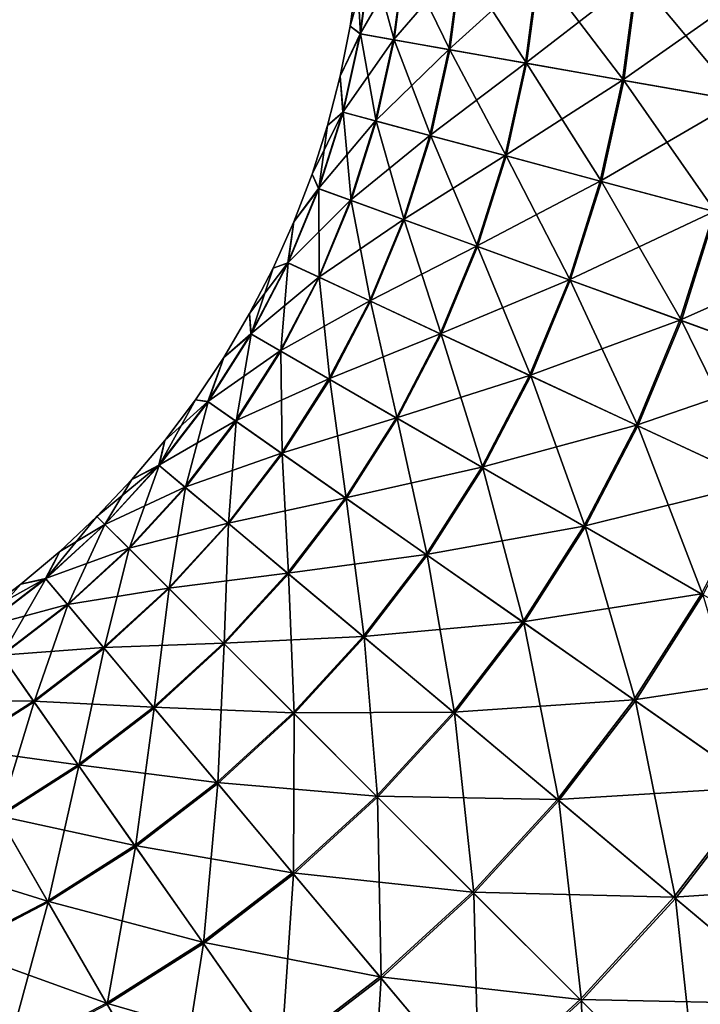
# Model space of a CAD drawing. Extents: x -551 to 551, y -297 to 194.
# Tile 97 of 163: x 500.622 to 501.371, y -197.244 to -196.16. Entities that reach past the tile are written whole.
import ezdxf

# ---------------------------------------------------------------- set-up
doc = ezdxf.new("R2010")
doc.units = 0
doc.header["$LTSCALE"] = 70.117983
for name, color, linetype in [('122', 7, 'CONTINUOUS'), ('138', 7, 'CONTINUOUS'), ('144', 7, 'CONTINUOUS')]:
    doc.layers.add(name, color=color, linetype=linetype)

msp = doc.modelspace()

# ---------------------------------------------------------------- linework, layer by layer
at = {"layer": '122', "color": 7, "linetype": 'CONTINUOUS'}
for points in [[(500.9859, -196.1675, 44.5), (500.9937, -196.112, 44.5), (500.9859, -196.1675, 28.5), (500.9859, -196.1675, 44.5)], [(500.9859, -196.1675, 28.5), (500.9937, -196.112, 44.5), (500.9937, -196.112, 28.5), (500.9859, -196.1675, 28.5)], [(500.9749, -196.2225, 44.5), (500.9859, -196.1675, 44.5), (500.9749, -196.2225, 28.5), (500.9749, -196.2225, 44.5)], [(500.9749, -196.2225, 28.5), (500.9859, -196.1675, 44.5), (500.9859, -196.1675, 28.5), (500.9749, -196.2225, 28.5)], [(500.9609, -196.2768, 44.5), (500.9749, -196.2225, 44.5), (500.9609, -196.2768, 28.5), (500.9609, -196.2768, 44.5)], [(500.9609, -196.2768, 28.5), (500.9749, -196.2225, 44.5), (500.9749, -196.2225, 28.5), (500.9609, -196.2768, 28.5)], [(500.9439, -196.3303, 44.5), (500.9609, -196.2768, 44.5), (500.9439, -196.3303, 28.5), (500.9439, -196.3303, 44.5)], [(500.9439, -196.3303, 28.5), (500.9609, -196.2768, 44.5), (500.9609, -196.2768, 28.5), (500.9439, -196.3303, 28.5)], [(500.9239, -196.3827, 44.5), (500.9439, -196.3303, 44.5), (500.9239, -196.3827, 28.5), (500.9239, -196.3827, 44.5)], [(500.9239, -196.3827, 28.5), (500.9439, -196.3303, 44.5), (500.9439, -196.3303, 28.5), (500.9239, -196.3827, 28.5)], [(500.901, -196.4339, 44.5), (500.9239, -196.3827, 44.5), (500.901, -196.4339, 28.5), (500.901, -196.4339, 44.5)], [(500.901, -196.4339, 28.5), (500.9239, -196.3827, 44.5), (500.9239, -196.3827, 28.5), (500.901, -196.4339, 28.5)], [(500.8752, -196.4837, 44.5), (500.901, -196.4339, 44.5), (500.8752, -196.4837, 28.5), (500.8752, -196.4837, 44.5)], [(500.8752, -196.4837, 28.5), (500.901, -196.4339, 44.5), (500.901, -196.4339, 28.5), (500.8752, -196.4837, 28.5)], [(500.8467, -196.532, 44.5), (500.8752, -196.4837, 44.5), (500.8467, -196.532, 28.5), (500.8467, -196.532, 44.5)], [(500.8467, -196.532, 28.5), (500.8752, -196.4837, 44.5), (500.8752, -196.4837, 28.5), (500.8467, -196.532, 28.5)], [(500.8156, -196.5787, 44.5), (500.8467, -196.532, 44.5), (500.8156, -196.5787, 28.5), (500.8156, -196.5787, 44.5)], [(500.8156, -196.5787, 28.5), (500.8467, -196.532, 44.5), (500.8467, -196.532, 28.5), (500.8156, -196.5787, 28.5)], [(500.7818, -196.6235, 44.5), (500.8156, -196.5787, 44.5), (500.7818, -196.6235, 28.5), (500.7818, -196.6235, 44.5)], [(500.7818, -196.6235, 28.5), (500.8156, -196.5787, 44.5), (500.8156, -196.5787, 28.5), (500.7818, -196.6235, 28.5)], [(500.7456, -196.6663, 44.5), (500.7818, -196.6235, 44.5), (500.7456, -196.6663, 28.5), (500.7456, -196.6663, 44.5)], [(500.7456, -196.6663, 28.5), (500.7818, -196.6235, 44.5), (500.7818, -196.6235, 28.5), (500.7456, -196.6663, 28.5)], [(500.7071, -196.7071, 44.5), (500.7456, -196.6663, 44.5), (500.7071, -196.7071, 28.5), (500.7071, -196.7071, 44.5)], [(500.7071, -196.7071, 28.5), (500.7456, -196.6663, 44.5), (500.7456, -196.6663, 28.5), (500.7071, -196.7071, 28.5)], [(500.6663, -196.7456, 44.5), (500.7071, -196.7071, 44.5), (500.6663, -196.7456, 28.5), (500.6663, -196.7456, 44.5)], [(500.6663, -196.7456, 28.5), (500.7071, -196.7071, 44.5), (500.7071, -196.7071, 28.5), (500.6663, -196.7456, 28.5)], [(500.6235, -196.7818, 44.5), (500.6663, -196.7456, 44.5), (500.6235, -196.7818, 28.5), (500.6235, -196.7818, 44.5)], [(500.6235, -196.7818, 28.5), (500.6663, -196.7456, 44.5), (500.6663, -196.7456, 28.5), (500.6235, -196.7818, 28.5)], [(500.5787, -196.8156, 44.5), (500.6235, -196.7818, 44.5), (500.5787, -196.8156, 28.5), (500.5787, -196.8156, 44.5)], [(500.5787, -196.8156, 28.5), (500.6235, -196.7818, 44.5), (500.6235, -196.7818, 28.5), (500.5787, -196.8156, 28.5)]]:
    msp.add_3dface(points, dxfattribs=at)
at = {"layer": '138', "color": 7, "linetype": 'CONTINUOUS'}
for points in [[(500.9937, -196.112, 44.5), (500.9859, -196.1675, 44.5), (501.0084, -196.0882, 44.7213), (500.9937, -196.112, 44.5)], [(500.9859, -196.1675, 44.5), (500.9969, -196.1758, 44.7213), (501.0084, -196.0882, 44.7213), (500.9859, -196.1675, 44.5)], [(500.9969, -196.1758, 44.7213), (501.0456, -196.0915, 44.9426), (501.0084, -196.0882, 44.7213), (500.9969, -196.1758, 44.7213)], [(501.0337, -196.1823, 44.9426), (501.0456, -196.0915, 44.9426), (500.9969, -196.1758, 44.7213), (501.0337, -196.1823, 44.9426)], [(501.0337, -196.1823, 44.9426), (501.1073, -196.0969, 45.1584), (501.0456, -196.0915, 44.9426), (501.0337, -196.1823, 44.9426)], [(501.0946, -196.193, 45.1584), (501.1073, -196.0969, 45.1584), (501.0337, -196.1823, 44.9426), (501.0946, -196.193, 45.1584)], [(501.0946, -196.193, 45.1584), (501.1926, -196.1043, 45.3659), (501.1073, -196.0969, 45.1584), (501.0946, -196.193, 45.1584)], [(501.179, -196.2079, 45.3659), (501.1926, -196.1043, 45.3659), (501.0946, -196.193, 45.1584), (501.179, -196.2079, 45.3659)], [(501.179, -196.2079, 45.3659), (501.3006, -196.1138, 45.5625), (501.1926, -196.1043, 45.3659), (501.179, -196.2079, 45.3659)], [(501.2858, -196.2267, 45.5625), (501.3006, -196.1138, 45.5625), (501.179, -196.2079, 45.3659), (501.2858, -196.2267, 45.5625)], [(501.2858, -196.2267, 45.5625), (501.4299, -196.1251, 45.7458), (501.3006, -196.1138, 45.5625), (501.2858, -196.2267, 45.5625)], [(501.4136, -196.2492, 45.7458), (501.4299, -196.1251, 45.7458), (501.2858, -196.2267, 45.5625), (501.4136, -196.2492, 45.7458)], [(500.9859, -196.1675, 44.5), (500.9749, -196.2225, 44.5), (500.9969, -196.1758, 44.7213), (500.9859, -196.1675, 44.5)], [(500.9749, -196.2225, 44.5), (500.9778, -196.262, 44.7213), (500.9969, -196.1758, 44.7213), (500.9749, -196.2225, 44.5)], [(500.9778, -196.262, 44.7213), (501.0337, -196.1823, 44.9426), (500.9969, -196.1758, 44.7213), (500.9778, -196.262, 44.7213)], [(501.0138, -196.2717, 44.9426), (501.0337, -196.1823, 44.9426), (500.9778, -196.262, 44.7213), (501.0138, -196.2717, 44.9426)], [(501.0138, -196.2717, 44.9426), (501.0946, -196.193, 45.1584), (501.0337, -196.1823, 44.9426), (501.0138, -196.2717, 44.9426)], [(501.0736, -196.2877, 45.1584), (501.0946, -196.193, 45.1584), (501.0138, -196.2717, 44.9426), (501.0736, -196.2877, 45.1584)], [(501.0736, -196.2877, 45.1584), (501.179, -196.2079, 45.3659), (501.0946, -196.193, 45.1584), (501.0736, -196.2877, 45.1584)], [(501.1564, -196.3099, 45.3659), (501.179, -196.2079, 45.3659), (501.0736, -196.2877, 45.1584), (501.1564, -196.3099, 45.3659)], [(501.1564, -196.3099, 45.3659), (501.2858, -196.2267, 45.5625), (501.179, -196.2079, 45.3659), (501.1564, -196.3099, 45.3659)], [(500.9749, -196.2225, 44.5), (500.9609, -196.2768, 44.5), (500.9778, -196.262, 44.7213), (500.9749, -196.2225, 44.5)], [(501.2611, -196.3379, 45.5625), (501.2858, -196.2267, 45.5625), (501.1564, -196.3099, 45.3659), (501.2611, -196.3379, 45.5625)], [(501.2611, -196.3379, 45.5625), (501.4136, -196.2492, 45.7458), (501.2858, -196.2267, 45.5625), (501.2611, -196.3379, 45.5625)], [(501.3864, -196.3715, 45.7458), (501.4136, -196.2492, 45.7458), (501.2611, -196.3379, 45.5625), (501.3864, -196.3715, 45.7458)], [(500.9609, -196.2768, 44.5), (500.9439, -196.3303, 44.5), (500.9778, -196.262, 44.7213), (500.9609, -196.2768, 44.5)], [(500.9439, -196.3303, 44.5), (500.9512, -196.3462, 44.7213), (500.9778, -196.262, 44.7213), (500.9439, -196.3303, 44.5)], [(500.9512, -196.3462, 44.7213), (501.0138, -196.2717, 44.9426), (500.9778, -196.262, 44.7213), (500.9512, -196.3462, 44.7213)], [(500.9863, -196.359, 44.9426), (501.0138, -196.2717, 44.9426), (500.9512, -196.3462, 44.7213), (500.9863, -196.359, 44.9426)], [(500.9863, -196.359, 44.9426), (501.0736, -196.2877, 45.1584), (501.0138, -196.2717, 44.9426), (500.9863, -196.359, 44.9426)], [(501.0445, -196.3802, 45.1584), (501.0736, -196.2877, 45.1584), (500.9863, -196.359, 44.9426), (501.0445, -196.3802, 45.1584)], [(501.0445, -196.3802, 45.1584), (501.1564, -196.3099, 45.3659), (501.0736, -196.2877, 45.1584), (501.0445, -196.3802, 45.1584)], [(501.125, -196.4095, 45.3659), (501.1564, -196.3099, 45.3659), (501.0445, -196.3802, 45.1584), (501.125, -196.4095, 45.3659)], [(501.125, -196.4095, 45.3659), (501.2611, -196.3379, 45.5625), (501.1564, -196.3099, 45.3659), (501.125, -196.4095, 45.3659)], [(500.9439, -196.3303, 44.5), (500.9239, -196.3827, 44.5), (500.9512, -196.3462, 44.7213), (500.9439, -196.3303, 44.5)], [(500.9239, -196.3827, 44.5), (500.9174, -196.4278, 44.7213), (500.9512, -196.3462, 44.7213), (500.9239, -196.3827, 44.5)], [(500.9174, -196.4278, 44.7213), (500.9863, -196.359, 44.9426), (500.9512, -196.3462, 44.7213), (500.9174, -196.4278, 44.7213)], [(501.2269, -196.4465, 45.5625), (501.2611, -196.3379, 45.5625), (501.125, -196.4095, 45.3659), (501.2269, -196.4465, 45.5625)], [(501.2269, -196.4465, 45.5625), (501.3864, -196.3715, 45.7458), (501.2611, -196.3379, 45.5625), (501.2269, -196.4465, 45.5625)], [(500.9513, -196.4436, 44.9426), (500.9863, -196.359, 44.9426), (500.9174, -196.4278, 44.7213), (500.9513, -196.4436, 44.9426)], [(500.9513, -196.4436, 44.9426), (501.0445, -196.3802, 45.1584), (500.9863, -196.359, 44.9426), (500.9513, -196.4436, 44.9426)], [(501.3488, -196.4909, 45.7458), (501.3864, -196.3715, 45.7458), (501.2269, -196.4465, 45.5625), (501.3488, -196.4909, 45.7458)], [(501.3488, -196.4909, 45.7458), (501.5308, -196.4102, 45.9133), (501.3864, -196.3715, 45.7458), (501.3488, -196.4909, 45.7458)], [(500.9239, -196.3827, 44.5), (500.901, -196.4339, 44.5), (500.9174, -196.4278, 44.7213), (500.9239, -196.3827, 44.5)], [(501.0074, -196.4697, 45.1584), (501.0445, -196.3802, 45.1584), (500.9513, -196.4436, 44.9426), (501.0074, -196.4697, 45.1584)], [(501.0074, -196.4697, 45.1584), (501.125, -196.4095, 45.3659), (501.0445, -196.3802, 45.1584), (501.0074, -196.4697, 45.1584)], [(501.085, -196.506, 45.3659), (501.125, -196.4095, 45.3659), (501.0074, -196.4697, 45.1584), (501.085, -196.506, 45.3659)], [(501.085, -196.506, 45.3659), (501.2269, -196.4465, 45.5625), (501.125, -196.4095, 45.3659), (501.085, -196.506, 45.3659)], [(501.4893, -196.542, 45.9133), (501.5308, -196.4102, 45.9133), (501.3488, -196.4909, 45.7458), (501.4893, -196.542, 45.9133)], [(500.901, -196.4339, 44.5), (500.8752, -196.4837, 44.5), (500.9174, -196.4278, 44.7213), (500.901, -196.4339, 44.5)], [(500.8752, -196.4837, 44.5), (500.8767, -196.5061, 44.7213), (500.9174, -196.4278, 44.7213), (500.8752, -196.4837, 44.5)], [(500.8767, -196.5061, 44.7213), (500.9513, -196.4436, 44.9426), (500.9174, -196.4278, 44.7213), (500.8767, -196.5061, 44.7213)], [(500.909, -196.5248, 44.9426), (500.9513, -196.4436, 44.9426), (500.8767, -196.5061, 44.7213), (500.909, -196.5248, 44.9426)], [(500.909, -196.5248, 44.9426), (501.0074, -196.4697, 45.1584), (500.9513, -196.4436, 44.9426), (500.909, -196.5248, 44.9426)], [(501.1833, -196.5518, 45.5625), (501.2269, -196.4465, 45.5625), (501.085, -196.506, 45.3659), (501.1833, -196.5518, 45.5625)], [(501.1833, -196.5518, 45.5625), (501.3488, -196.4909, 45.7458), (501.2269, -196.4465, 45.5625), (501.1833, -196.5518, 45.5625)], [(500.9626, -196.5557, 45.1584), (501.0074, -196.4697, 45.1584), (500.909, -196.5248, 44.9426), (500.9626, -196.5557, 45.1584)], [(500.9626, -196.5557, 45.1584), (501.085, -196.506, 45.3659), (501.0074, -196.4697, 45.1584), (500.9626, -196.5557, 45.1584)], [(500.8752, -196.4837, 44.5), (500.8467, -196.532, 44.5), (500.8767, -196.5061, 44.7213), (500.8752, -196.4837, 44.5)], [(501.3009, -196.6066, 45.7458), (501.3488, -196.4909, 45.7458), (501.1833, -196.5518, 45.5625), (501.3009, -196.6066, 45.7458)], [(501.3009, -196.6066, 45.7458), (501.4893, -196.542, 45.9133), (501.3488, -196.4909, 45.7458), (501.3009, -196.6066, 45.7458)], [(500.8467, -196.532, 44.5), (500.8292, -196.5806, 44.7213), (500.8767, -196.5061, 44.7213), (500.8467, -196.532, 44.5)], [(500.8292, -196.5806, 44.7213), (500.909, -196.5248, 44.9426), (500.8767, -196.5061, 44.7213), (500.8292, -196.5806, 44.7213)], [(501.0368, -196.5986, 45.3659), (501.085, -196.506, 45.3659), (500.9626, -196.5557, 45.1584), (501.0368, -196.5986, 45.3659)], [(501.0368, -196.5986, 45.3659), (501.1833, -196.5518, 45.5625), (501.085, -196.506, 45.3659), (501.0368, -196.5986, 45.3659)], [(500.8598, -196.602, 44.9426), (500.909, -196.5248, 44.9426), (500.8292, -196.5806, 44.7213), (500.8598, -196.602, 44.9426)], [(500.8598, -196.602, 44.9426), (500.9626, -196.5557, 45.1584), (500.909, -196.5248, 44.9426), (500.8598, -196.602, 44.9426)], [(500.8467, -196.532, 44.5), (500.8156, -196.5787, 44.5), (500.8292, -196.5806, 44.7213), (500.8467, -196.532, 44.5)], [(501.1307, -196.6528, 45.5625), (501.1833, -196.5518, 45.5625), (501.0368, -196.5986, 45.3659), (501.1307, -196.6528, 45.5625)], [(501.1307, -196.6528, 45.5625), (501.3009, -196.6066, 45.7458), (501.1833, -196.5518, 45.5625), (501.1307, -196.6528, 45.5625)], [(501.4363, -196.6698, 45.9133), (501.4893, -196.542, 45.9133), (501.3009, -196.6066, 45.7458), (501.4363, -196.6698, 45.9133)], [(500.9105, -196.6375, 45.1584), (500.9626, -196.5557, 45.1584), (500.8598, -196.602, 44.9426), (500.9105, -196.6375, 45.1584)], [(500.9105, -196.6375, 45.1584), (501.0368, -196.5986, 45.3659), (500.9626, -196.5557, 45.1584), (500.9105, -196.6375, 45.1584)], [(500.7818, -196.6235, 44.5), (500.7754, -196.6507, 44.7213), (500.8292, -196.5806, 44.7213), (500.7818, -196.6235, 44.5)], [(500.7754, -196.6507, 44.7213), (500.8598, -196.602, 44.9426), (500.8292, -196.5806, 44.7213), (500.7754, -196.6507, 44.7213)], [(500.8156, -196.5787, 44.5), (500.7818, -196.6235, 44.5), (500.8292, -196.5806, 44.7213), (500.8156, -196.5787, 44.5)], [(500.804, -196.6747, 44.9426), (500.8598, -196.602, 44.9426), (500.7754, -196.6507, 44.7213), (500.804, -196.6747, 44.9426)], [(500.804, -196.6747, 44.9426), (500.9105, -196.6375, 45.1584), (500.8598, -196.602, 44.9426), (500.804, -196.6747, 44.9426)], [(500.9807, -196.6867, 45.3659), (501.0368, -196.5986, 45.3659), (500.9105, -196.6375, 45.1584), (500.9807, -196.6867, 45.3659)], [(500.9807, -196.6867, 45.3659), (501.1307, -196.6528, 45.5625), (501.0368, -196.5986, 45.3659), (500.9807, -196.6867, 45.3659)], [(501.2431, -196.7177, 45.7458), (501.3009, -196.6066, 45.7458), (501.1307, -196.6528, 45.5625), (501.2431, -196.7177, 45.7458)], [(501.2431, -196.7177, 45.7458), (501.4363, -196.6698, 45.9133), (501.3009, -196.6066, 45.7458), (501.2431, -196.7177, 45.7458)], [(500.7818, -196.6235, 44.5), (500.7456, -196.6663, 44.5), (500.7754, -196.6507, 44.7213), (500.7818, -196.6235, 44.5)], [(500.8515, -196.7145, 45.1584), (500.9105, -196.6375, 45.1584), (500.804, -196.6747, 44.9426), (500.8515, -196.7145, 45.1584)], [(500.8515, -196.7145, 45.1584), (500.9807, -196.6867, 45.3659), (500.9105, -196.6375, 45.1584), (500.8515, -196.7145, 45.1584)], [(500.7456, -196.6663, 44.5), (500.7071, -196.7071, 44.5), (500.7754, -196.6507, 44.7213), (500.7456, -196.6663, 44.5)], [(500.7071, -196.7071, 44.5), (500.7158, -196.7158, 44.7213), (500.7754, -196.6507, 44.7213), (500.7071, -196.7071, 44.5)], [(500.7158, -196.7158, 44.7213), (500.804, -196.6747, 44.9426), (500.7754, -196.6507, 44.7213), (500.7158, -196.7158, 44.7213)], [(501.0695, -196.7489, 45.5625), (501.1307, -196.6528, 45.5625), (500.9807, -196.6867, 45.3659), (501.0695, -196.7489, 45.5625)], [(501.0695, -196.7489, 45.5625), (501.2431, -196.7177, 45.7458), (501.1307, -196.6528, 45.5625), (501.0695, -196.7489, 45.5625)], [(501.3725, -196.7924, 45.9133), (501.4363, -196.6698, 45.9133), (501.2431, -196.7177, 45.7458), (501.3725, -196.7924, 45.9133)], [(500.7422, -196.7422, 44.9426), (500.804, -196.6747, 44.9426), (500.7158, -196.7158, 44.7213), (500.7422, -196.7422, 44.9426)], [(500.7422, -196.7422, 44.9426), (500.8515, -196.7145, 45.1584), (500.804, -196.6747, 44.9426), (500.7422, -196.7422, 44.9426)], [(500.9171, -196.7695, 45.3659), (500.9807, -196.6867, 45.3659), (500.8515, -196.7145, 45.1584), (500.9171, -196.7695, 45.3659)], [(500.9171, -196.7695, 45.3659), (501.0695, -196.7489, 45.5625), (500.9807, -196.6867, 45.3659), (500.9171, -196.7695, 45.3659)], [(500.7071, -196.7071, 44.5), (500.6663, -196.7456, 44.5), (500.7158, -196.7158, 44.7213), (500.7071, -196.7071, 44.5)], [(500.7859, -196.7859, 45.1584), (500.8515, -196.7145, 45.1584), (500.7422, -196.7422, 44.9426), (500.7859, -196.7859, 45.1584)], [(500.7859, -196.7859, 45.1584), (500.9171, -196.7695, 45.3659), (500.8515, -196.7145, 45.1584), (500.7859, -196.7859, 45.1584)], [(500.6663, -196.7456, 44.5), (500.6507, -196.7754, 44.7213), (500.7158, -196.7158, 44.7213), (500.6663, -196.7456, 44.5)], [(500.6507, -196.7754, 44.7213), (500.7422, -196.7422, 44.9426), (500.7158, -196.7158, 44.7213), (500.6507, -196.7754, 44.7213)], [(501.1758, -196.8233, 45.7458), (501.2431, -196.7177, 45.7458), (501.0695, -196.7489, 45.5625), (501.1758, -196.8233, 45.7458)], [(501.1758, -196.8233, 45.7458), (501.3725, -196.7924, 45.9133), (501.2431, -196.7177, 45.7458), (501.1758, -196.8233, 45.7458)], [(500.6663, -196.7456, 44.5), (500.6235, -196.7818, 44.5), (500.6507, -196.7754, 44.7213), (500.6663, -196.7456, 44.5)], [(500.6747, -196.804, 44.9426), (500.7422, -196.7422, 44.9426), (500.6507, -196.7754, 44.7213), (500.6747, -196.804, 44.9426)], [(500.6747, -196.804, 44.9426), (500.7859, -196.7859, 45.1584), (500.7422, -196.7422, 44.9426), (500.6747, -196.804, 44.9426)], [(501.0001, -196.8392, 45.5625), (501.0695, -196.7489, 45.5625), (500.9171, -196.7695, 45.3659), (501.0001, -196.8392, 45.5625)], [(501.0001, -196.8392, 45.5625), (501.1758, -196.8233, 45.7458), (501.0695, -196.7489, 45.5625), (501.0001, -196.8392, 45.5625)], [(500.6235, -196.7818, 44.5), (500.5787, -196.8156, 44.5), (500.6507, -196.7754, 44.7213), (500.6235, -196.7818, 44.5)], [(500.5787, -196.8156, 44.5), (500.5806, -196.8292, 44.7213), (500.6507, -196.7754, 44.7213), (500.5787, -196.8156, 44.5)], [(500.5806, -196.8292, 44.7213), (500.6747, -196.804, 44.9426), (500.6507, -196.7754, 44.7213), (500.5806, -196.8292, 44.7213)], [(500.8465, -196.8465, 45.3659), (500.9171, -196.7695, 45.3659), (500.7859, -196.7859, 45.1584), (500.8465, -196.8465, 45.3659)], [(500.8465, -196.8465, 45.3659), (501.0001, -196.8392, 45.5625), (500.9171, -196.7695, 45.3659), (500.8465, -196.8465, 45.3659)], [(500.7145, -196.8515, 45.1584), (500.7859, -196.7859, 45.1584), (500.6747, -196.804, 44.9426), (500.7145, -196.8515, 45.1584)], [(500.7145, -196.8515, 45.1584), (500.8465, -196.8465, 45.3659), (500.7859, -196.7859, 45.1584), (500.7145, -196.8515, 45.1584)], [(501.2982, -196.909, 45.9133), (501.3725, -196.7924, 45.9133), (501.1758, -196.8233, 45.7458), (501.2982, -196.909, 45.9133)], [(501.2982, -196.909, 45.9133), (501.5174, -196.8761, 46.063), (501.3725, -196.7924, 45.9133), (501.2982, -196.909, 45.9133)], [(500.602, -196.8598, 44.9426), (500.6747, -196.804, 44.9426), (500.5806, -196.8292, 44.7213), (500.602, -196.8598, 44.9426)], [(500.602, -196.8598, 44.9426), (500.7145, -196.8515, 45.1584), (500.6747, -196.804, 44.9426), (500.602, -196.8598, 44.9426)], [(501.0995, -196.9226, 45.7458), (501.1758, -196.8233, 45.7458), (501.0001, -196.8392, 45.5625), (501.0995, -196.9226, 45.7458)], [(501.0995, -196.9226, 45.7458), (501.2982, -196.909, 45.9133), (501.1758, -196.8233, 45.7458), (501.0995, -196.9226, 45.7458)], [(500.9232, -196.9232, 45.5625), (501.0001, -196.8392, 45.5625), (500.8465, -196.8465, 45.3659), (500.9232, -196.9232, 45.5625)], [(500.9232, -196.9232, 45.5625), (501.0995, -196.9226, 45.7458), (501.0001, -196.8392, 45.5625), (500.9232, -196.9232, 45.5625)], [(500.6375, -196.9105, 45.1584), (500.7145, -196.8515, 45.1584), (500.602, -196.8598, 44.9426), (500.6375, -196.9105, 45.1584)], [(500.6375, -196.9105, 45.1584), (500.7695, -196.9171, 45.3659), (500.7145, -196.8515, 45.1584), (500.6375, -196.9105, 45.1584)], [(500.7695, -196.9171, 45.3659), (500.8465, -196.8465, 45.3659), (500.7145, -196.8515, 45.1584), (500.7695, -196.9171, 45.3659)], [(500.7695, -196.9171, 45.3659), (500.9232, -196.9232, 45.5625), (500.8465, -196.8465, 45.3659), (500.7695, -196.9171, 45.3659)], [(500.5248, -196.909, 44.9426), (500.6375, -196.9105, 45.1584), (500.602, -196.8598, 44.9426), (500.5248, -196.909, 44.9426)], [(501.4353, -197.005, 46.063), (501.5174, -196.8761, 46.063), (501.2982, -196.909, 45.9133), (501.4353, -197.005, 46.063)], [(500.5557, -196.9626, 45.1584), (500.6375, -196.9105, 45.1584), (500.5248, -196.909, 44.9426), (500.5557, -196.9626, 45.1584)], [(501.2141, -197.0187, 45.9133), (501.2982, -196.909, 45.9133), (501.0995, -196.9226, 45.7458), (501.2141, -197.0187, 45.9133)], [(501.2141, -197.0187, 45.9133), (501.4353, -197.005, 46.063), (501.2982, -196.909, 45.9133), (501.2141, -197.0187, 45.9133)], [(500.5557, -196.9626, 45.1584), (500.6867, -196.9807, 45.3659), (500.6375, -196.9105, 45.1584), (500.5557, -196.9626, 45.1584)], [(500.6867, -196.9807, 45.3659), (500.7695, -196.9171, 45.3659), (500.6375, -196.9105, 45.1584), (500.6867, -196.9807, 45.3659)], [(500.6867, -196.9807, 45.3659), (500.8392, -197.0001, 45.5625), (500.7695, -196.9171, 45.3659), (500.6867, -196.9807, 45.3659)], [(500.8392, -197.0001, 45.5625), (500.9232, -196.9232, 45.5625), (500.7695, -196.9171, 45.3659), (500.8392, -197.0001, 45.5625)], [(500.8392, -197.0001, 45.5625), (501.015, -197.015, 45.7458), (500.9232, -196.9232, 45.5625), (500.8392, -197.0001, 45.5625)], [(501.015, -197.015, 45.7458), (501.0995, -196.9226, 45.7458), (500.9232, -196.9232, 45.5625), (501.015, -197.015, 45.7458)], [(501.015, -197.015, 45.7458), (501.2141, -197.0187, 45.9133), (501.0995, -196.9226, 45.7458), (501.015, -197.015, 45.7458)], [(500.5986, -197.0368, 45.3659), (500.6867, -196.9807, 45.3659), (500.5557, -196.9626, 45.1584), (500.5986, -197.0368, 45.3659)], [(500.5986, -197.0368, 45.3659), (500.7489, -197.0695, 45.5625), (500.6867, -196.9807, 45.3659), (500.5986, -197.0368, 45.3659)], [(500.7489, -197.0695, 45.5625), (500.8392, -197.0001, 45.5625), (500.6867, -196.9807, 45.3659), (500.7489, -197.0695, 45.5625)], [(500.7489, -197.0695, 45.5625), (500.9226, -197.0995, 45.7458), (500.8392, -197.0001, 45.5625), (500.7489, -197.0695, 45.5625)], [(500.9226, -197.0995, 45.7458), (501.015, -197.015, 45.7458), (500.8392, -197.0001, 45.5625), (500.9226, -197.0995, 45.7458)], [(501.3422, -197.1263, 46.063), (501.4353, -197.005, 46.063), (501.2141, -197.0187, 45.9133), (501.3422, -197.1263, 46.063)], [(501.3422, -197.1263, 46.063), (501.5852, -197.11, 46.193), (501.4353, -197.005, 46.063), (501.3422, -197.1263, 46.063)], [(500.9226, -197.0995, 45.7458), (501.1206, -197.1206, 45.9133), (501.015, -197.015, 45.7458), (500.9226, -197.0995, 45.7458)], [(501.1206, -197.1206, 45.9133), (501.2141, -197.0187, 45.9133), (501.015, -197.015, 45.7458), (501.1206, -197.1206, 45.9133)], [(501.1206, -197.1206, 45.9133), (501.3422, -197.1263, 46.063), (501.2141, -197.0187, 45.9133), (501.1206, -197.1206, 45.9133)], [(500.506, -197.085, 45.3659), (500.6528, -197.1307, 45.5625), (500.5986, -197.0368, 45.3659), (500.506, -197.085, 45.3659)], [(500.6528, -197.1307, 45.5625), (500.7489, -197.0695, 45.5625), (500.5986, -197.0368, 45.3659), (500.6528, -197.1307, 45.5625)], [(500.6528, -197.1307, 45.5625), (500.8233, -197.1758, 45.7458), (500.7489, -197.0695, 45.5625), (500.6528, -197.1307, 45.5625)], [(500.8233, -197.1758, 45.7458), (500.9226, -197.0995, 45.7458), (500.7489, -197.0695, 45.5625), (500.8233, -197.1758, 45.7458)], [(500.5518, -197.1833, 45.5625), (500.6528, -197.1307, 45.5625), (500.506, -197.085, 45.3659), (500.5518, -197.1833, 45.5625)], [(500.8233, -197.1758, 45.7458), (501.0187, -197.2141, 45.9133), (500.9226, -197.0995, 45.7458), (500.8233, -197.1758, 45.7458)], [(501.0187, -197.2141, 45.9133), (501.1206, -197.1206, 45.9133), (500.9226, -197.0995, 45.7458), (501.0187, -197.2141, 45.9133)], [(501.4824, -197.2439, 46.193), (501.5852, -197.11, 46.193), (501.3422, -197.1263, 46.063), (501.4824, -197.2439, 46.193)], [(501.0187, -197.2141, 45.9133), (501.239, -197.239, 46.063), (501.1206, -197.1206, 45.9133), (501.0187, -197.2141, 45.9133)], [(501.239, -197.239, 46.063), (501.3422, -197.1263, 46.063), (501.1206, -197.1206, 45.9133), (501.239, -197.239, 46.063)], [(501.239, -197.239, 46.063), (501.4824, -197.2439, 46.193), (501.3422, -197.1263, 46.063), (501.239, -197.239, 46.063)], [(500.5518, -197.1833, 45.5625), (500.7177, -197.2431, 45.7458), (500.6528, -197.1307, 45.5625), (500.5518, -197.1833, 45.5625)], [(500.7177, -197.2431, 45.7458), (500.8233, -197.1758, 45.7458), (500.6528, -197.1307, 45.5625), (500.7177, -197.2431, 45.7458)], [(500.7177, -197.2431, 45.7458), (500.909, -197.2982, 45.9133), (500.8233, -197.1758, 45.7458), (500.7177, -197.2431, 45.7458)], [(500.909, -197.2982, 45.9133), (501.0187, -197.2141, 45.9133), (500.8233, -197.1758, 45.7458), (500.909, -197.2982, 45.9133)], [(500.6066, -197.3009, 45.7458), (500.7177, -197.2431, 45.7458), (500.5518, -197.1833, 45.5625), (500.6066, -197.3009, 45.7458)], [(500.909, -197.2982, 45.9133), (501.1263, -197.3422, 46.063), (501.0187, -197.2141, 45.9133), (500.909, -197.2982, 45.9133)], [(501.1263, -197.3422, 46.063), (501.239, -197.239, 46.063), (501.0187, -197.2141, 45.9133), (501.1263, -197.3422, 46.063)], [(500.6066, -197.3009, 45.7458), (500.7924, -197.3725, 45.9133), (500.7177, -197.2431, 45.7458), (500.6066, -197.3009, 45.7458)], [(500.7924, -197.3725, 45.9133), (500.909, -197.2982, 45.9133), (500.7177, -197.2431, 45.7458), (500.7924, -197.3725, 45.9133)], [(501.1263, -197.3422, 46.063), (501.3684, -197.3684, 46.193), (501.239, -197.239, 46.063), (501.1263, -197.3422, 46.063)], [(501.3684, -197.3684, 46.193), (501.4824, -197.2439, 46.193), (501.239, -197.239, 46.063), (501.3684, -197.3684, 46.193)], [(501.3684, -197.3684, 46.193), (501.6329, -197.3702, 46.3016), (501.4824, -197.2439, 46.193), (501.3684, -197.3684, 46.193)]]:
    msp.add_3dface(points, dxfattribs=at)
at = {"layer": '144', "color": 7, "linetype": 'CONTINUOUS'}
for points in [[(500.9972, -196.1758, 28.2761), (500.9937, -196.112, 28.5), (501.0087, -196.0883, 28.2761), (500.9972, -196.1758, 28.2761)], [(500.9972, -196.1758, 28.2761), (501.0087, -196.0883, 28.2761), (501.0342, -196.1824, 28.0547), (500.9972, -196.1758, 28.2761)], [(501.0342, -196.1824, 28.0547), (501.0087, -196.0883, 28.2761), (501.0462, -196.0915, 28.0547), (501.0342, -196.1824, 28.0547)], [(501.0342, -196.1824, 28.0547), (501.0462, -196.0915, 28.0547), (501.0955, -196.1932, 27.839), (501.0342, -196.1824, 28.0547)], [(501.0955, -196.1932, 27.839), (501.0462, -196.0915, 28.0547), (501.1081, -196.097, 27.839), (501.0955, -196.1932, 27.839)], [(501.0955, -196.1932, 27.839), (501.1081, -196.097, 27.839), (501.1801, -196.2081, 27.6316), (501.0955, -196.1932, 27.839)], [(501.1801, -196.2081, 27.6316), (501.1081, -196.097, 27.839), (501.1938, -196.1044, 27.6316), (501.1801, -196.2081, 27.6316)], [(501.1801, -196.2081, 27.6316), (501.1938, -196.1044, 27.6316), (501.2872, -196.227, 27.4352), (501.1801, -196.2081, 27.6316)], [(501.2872, -196.227, 27.4352), (501.1938, -196.1044, 27.6316), (501.3021, -196.1139, 27.4352), (501.2872, -196.227, 27.4352)], [(500.9859, -196.1675, 28.5), (500.9937, -196.112, 28.5), (500.9972, -196.1758, 28.2761), (500.9859, -196.1675, 28.5)], [(501.2872, -196.227, 27.4352), (501.3021, -196.1139, 27.4352), (501.4152, -196.2495, 27.2521), (501.2872, -196.227, 27.4352)], [(501.4152, -196.2495, 27.2521), (501.3021, -196.1139, 27.4352), (501.4316, -196.1252, 27.2521), (501.4152, -196.2495, 27.2521)], [(500.9749, -196.2225, 28.5), (500.9859, -196.1675, 28.5), (500.9972, -196.1758, 28.2761), (500.9749, -196.2225, 28.5)], [(500.9781, -196.2621, 28.2761), (500.9749, -196.2225, 28.5), (500.9972, -196.1758, 28.2761), (500.9781, -196.2621, 28.2761)], [(500.9781, -196.2621, 28.2761), (500.9972, -196.1758, 28.2761), (501.0144, -196.2718, 28.0547), (500.9781, -196.2621, 28.2761)], [(501.0144, -196.2718, 28.0547), (500.9972, -196.1758, 28.2761), (501.0342, -196.1824, 28.0547), (501.0144, -196.2718, 28.0547)], [(501.0144, -196.2718, 28.0547), (501.0342, -196.1824, 28.0547), (501.0745, -196.2879, 27.839), (501.0144, -196.2718, 28.0547)], [(501.0745, -196.2879, 27.839), (501.0342, -196.1824, 28.0547), (501.0955, -196.1932, 27.839), (501.0745, -196.2879, 27.839)], [(501.0745, -196.2879, 27.839), (501.0955, -196.1932, 27.839), (501.1575, -196.3102, 27.6316), (501.0745, -196.2879, 27.839)], [(501.1575, -196.3102, 27.6316), (501.0955, -196.1932, 27.839), (501.1801, -196.2081, 27.6316), (501.1575, -196.3102, 27.6316)], [(501.1575, -196.3102, 27.6316), (501.1801, -196.2081, 27.6316), (501.2625, -196.3383, 27.4352), (501.1575, -196.3102, 27.6316)], [(501.2625, -196.3383, 27.4352), (501.1801, -196.2081, 27.6316), (501.2872, -196.227, 27.4352), (501.2625, -196.3383, 27.4352)], [(500.9609, -196.2768, 28.5), (500.9749, -196.2225, 28.5), (500.9781, -196.2621, 28.2761), (500.9609, -196.2768, 28.5)], [(501.2625, -196.3383, 27.4352), (501.2872, -196.227, 27.4352), (501.3881, -196.3719, 27.2521), (501.2625, -196.3383, 27.4352)], [(501.3881, -196.3719, 27.2521), (501.2872, -196.227, 27.4352), (501.4152, -196.2495, 27.2521), (501.3881, -196.3719, 27.2521)], [(500.9515, -196.3463, 28.2761), (500.9609, -196.2768, 28.5), (500.9781, -196.2621, 28.2761), (500.9515, -196.3463, 28.2761)], [(500.9515, -196.3463, 28.2761), (500.9781, -196.2621, 28.2761), (500.9869, -196.3592, 28.0547), (500.9515, -196.3463, 28.2761)], [(500.9869, -196.3592, 28.0547), (500.9781, -196.2621, 28.2761), (501.0144, -196.2718, 28.0547), (500.9869, -196.3592, 28.0547)], [(500.9439, -196.3303, 28.5), (500.9609, -196.2768, 28.5), (500.9515, -196.3463, 28.2761), (500.9439, -196.3303, 28.5)], [(500.9869, -196.3592, 28.0547), (501.0144, -196.2718, 28.0547), (501.0453, -196.3805, 27.839), (500.9869, -196.3592, 28.0547)], [(501.0453, -196.3805, 27.839), (501.0144, -196.2718, 28.0547), (501.0745, -196.2879, 27.839), (501.0453, -196.3805, 27.839)], [(501.0453, -196.3805, 27.839), (501.0745, -196.2879, 27.839), (501.1261, -196.4099, 27.6316), (501.0453, -196.3805, 27.839)], [(501.1261, -196.4099, 27.6316), (501.0745, -196.2879, 27.839), (501.1575, -196.3102, 27.6316), (501.1261, -196.4099, 27.6316)], [(501.1261, -196.4099, 27.6316), (501.1575, -196.3102, 27.6316), (501.2282, -196.447, 27.4352), (501.1261, -196.4099, 27.6316)], [(501.2282, -196.447, 27.4352), (501.1575, -196.3102, 27.6316), (501.2625, -196.3383, 27.4352), (501.2282, -196.447, 27.4352)], [(500.9239, -196.3827, 28.5), (500.9439, -196.3303, 28.5), (500.9515, -196.3463, 28.2761), (500.9239, -196.3827, 28.5)], [(500.9177, -196.4279, 28.2761), (500.9239, -196.3827, 28.5), (500.9515, -196.3463, 28.2761), (500.9177, -196.4279, 28.2761)], [(500.9177, -196.4279, 28.2761), (500.9515, -196.3463, 28.2761), (500.9518, -196.4438, 28.0547), (500.9177, -196.4279, 28.2761)], [(500.9518, -196.4438, 28.0547), (500.9515, -196.3463, 28.2761), (500.9869, -196.3592, 28.0547), (500.9518, -196.4438, 28.0547)], [(501.2282, -196.447, 27.4352), (501.2625, -196.3383, 27.4352), (501.3504, -196.4915, 27.2521), (501.2282, -196.447, 27.4352)], [(501.3504, -196.4915, 27.2521), (501.2625, -196.3383, 27.4352), (501.3881, -196.3719, 27.2521), (501.3504, -196.4915, 27.2521)], [(500.9518, -196.4438, 28.0547), (500.9869, -196.3592, 28.0547), (501.0082, -196.4701, 27.839), (500.9518, -196.4438, 28.0547)], [(501.0082, -196.4701, 27.839), (500.9869, -196.3592, 28.0547), (501.0453, -196.3805, 27.839), (501.0082, -196.4701, 27.839)], [(501.3504, -196.4915, 27.2521), (501.3881, -196.3719, 27.2521), (501.491, -196.5427, 27.0848), (501.3504, -196.4915, 27.2521)], [(500.901, -196.4339, 28.5), (500.9239, -196.3827, 28.5), (500.9177, -196.4279, 28.2761), (500.901, -196.4339, 28.5)], [(501.0082, -196.4701, 27.839), (501.0453, -196.3805, 27.839), (501.0861, -196.5064, 27.6316), (501.0082, -196.4701, 27.839)], [(501.0861, -196.5064, 27.6316), (501.0453, -196.3805, 27.839), (501.1261, -196.4099, 27.6316), (501.0861, -196.5064, 27.6316)], [(501.0861, -196.5064, 27.6316), (501.1261, -196.4099, 27.6316), (501.1846, -196.5524, 27.4352), (501.0861, -196.5064, 27.6316)], [(501.1846, -196.5524, 27.4352), (501.1261, -196.4099, 27.6316), (501.2282, -196.447, 27.4352), (501.1846, -196.5524, 27.4352)], [(500.8769, -196.5063, 28.2761), (500.901, -196.4339, 28.5), (500.9177, -196.4279, 28.2761), (500.8769, -196.5063, 28.2761)], [(500.8769, -196.5063, 28.2761), (500.9177, -196.4279, 28.2761), (500.9095, -196.5251, 28.0547), (500.8769, -196.5063, 28.2761)], [(500.9095, -196.5251, 28.0547), (500.9177, -196.4279, 28.2761), (500.9518, -196.4438, 28.0547), (500.9095, -196.5251, 28.0547)], [(500.8752, -196.4837, 28.5), (500.901, -196.4339, 28.5), (500.8769, -196.5063, 28.2761), (500.8752, -196.4837, 28.5)], [(500.9095, -196.5251, 28.0547), (500.9518, -196.4438, 28.0547), (500.9634, -196.5562, 27.839), (500.9095, -196.5251, 28.0547)], [(500.9634, -196.5562, 27.839), (500.9518, -196.4438, 28.0547), (501.0082, -196.4701, 27.839), (500.9634, -196.5562, 27.839)], [(501.1846, -196.5524, 27.4352), (501.2282, -196.447, 27.4352), (501.3024, -196.6073, 27.2521), (501.1846, -196.5524, 27.4352)], [(501.3024, -196.6073, 27.2521), (501.2282, -196.447, 27.4352), (501.3504, -196.4915, 27.2521), (501.3024, -196.6073, 27.2521)], [(500.9634, -196.5562, 27.839), (501.0082, -196.4701, 27.839), (501.0378, -196.5992, 27.6316), (500.9634, -196.5562, 27.839)], [(501.0378, -196.5992, 27.6316), (501.0082, -196.4701, 27.839), (501.0861, -196.5064, 27.6316), (501.0378, -196.5992, 27.6316)], [(500.8467, -196.532, 28.5), (500.8752, -196.4837, 28.5), (500.8769, -196.5063, 28.2761), (500.8467, -196.532, 28.5)], [(501.3024, -196.6073, 27.2521), (501.3504, -196.4915, 27.2521), (501.4381, -196.6706, 27.0848), (501.3024, -196.6073, 27.2521)], [(501.4381, -196.6706, 27.0848), (501.3504, -196.4915, 27.2521), (501.491, -196.5427, 27.0848), (501.4381, -196.6706, 27.0848)], [(500.8295, -196.5808, 28.2761), (500.8467, -196.532, 28.5), (500.8769, -196.5063, 28.2761), (500.8295, -196.5808, 28.2761)], [(500.8295, -196.5808, 28.2761), (500.8769, -196.5063, 28.2761), (500.8603, -196.6024, 28.0547), (500.8295, -196.5808, 28.2761)], [(500.8603, -196.6024, 28.0547), (500.8769, -196.5063, 28.2761), (500.9095, -196.5251, 28.0547), (500.8603, -196.6024, 28.0547)], [(501.0378, -196.5992, 27.6316), (501.0861, -196.5064, 27.6316), (501.1319, -196.6535, 27.4352), (501.0378, -196.5992, 27.6316)], [(501.1319, -196.6535, 27.4352), (501.0861, -196.5064, 27.6316), (501.1846, -196.5524, 27.4352), (501.1319, -196.6535, 27.4352)], [(500.8603, -196.6024, 28.0547), (500.9095, -196.5251, 28.0547), (500.9112, -196.638, 27.839), (500.8603, -196.6024, 28.0547)], [(500.9112, -196.638, 27.839), (500.9095, -196.5251, 28.0547), (500.9634, -196.5562, 27.839), (500.9112, -196.638, 27.839)], [(500.8156, -196.5787, 28.5), (500.8467, -196.532, 28.5), (500.8295, -196.5808, 28.2761), (500.8156, -196.5787, 28.5)], [(501.1319, -196.6535, 27.4352), (501.1846, -196.5524, 27.4352), (501.2445, -196.7185, 27.2521), (501.1319, -196.6535, 27.4352)], [(501.2445, -196.7185, 27.2521), (501.1846, -196.5524, 27.4352), (501.3024, -196.6073, 27.2521), (501.2445, -196.7185, 27.2521)], [(500.9112, -196.638, 27.839), (500.9634, -196.5562, 27.839), (500.9816, -196.6873, 27.6316), (500.9112, -196.638, 27.839)], [(500.9816, -196.6873, 27.6316), (500.9634, -196.5562, 27.839), (501.0378, -196.5992, 27.6316), (500.9816, -196.6873, 27.6316)], [(500.7818, -196.6235, 28.5), (500.8156, -196.5787, 28.5), (500.7757, -196.6509, 28.2761), (500.7818, -196.6235, 28.5)], [(500.7757, -196.6509, 28.2761), (500.8156, -196.5787, 28.5), (500.8295, -196.5808, 28.2761), (500.7757, -196.6509, 28.2761)], [(500.7757, -196.6509, 28.2761), (500.8295, -196.5808, 28.2761), (500.8045, -196.6751, 28.0547), (500.7757, -196.6509, 28.2761)], [(500.8045, -196.6751, 28.0547), (500.8295, -196.5808, 28.2761), (500.8603, -196.6024, 28.0547), (500.8045, -196.6751, 28.0547)], [(500.8045, -196.6751, 28.0547), (500.8603, -196.6024, 28.0547), (500.8521, -196.715, 27.839), (500.8045, -196.6751, 28.0547)], [(500.8521, -196.715, 27.839), (500.8603, -196.6024, 28.0547), (500.9112, -196.638, 27.839), (500.8521, -196.715, 27.839)], [(500.9816, -196.6873, 27.6316), (501.0378, -196.5992, 27.6316), (501.0707, -196.7497, 27.4352), (500.9816, -196.6873, 27.6316)], [(501.0707, -196.7497, 27.4352), (501.0378, -196.5992, 27.6316), (501.1319, -196.6535, 27.4352), (501.0707, -196.7497, 27.4352)], [(501.2445, -196.7185, 27.2521), (501.3024, -196.6073, 27.2521), (501.3742, -196.7934, 27.0848), (501.2445, -196.7185, 27.2521)], [(501.3742, -196.7934, 27.0848), (501.3024, -196.6073, 27.2521), (501.4381, -196.6706, 27.0848), (501.3742, -196.7934, 27.0848)], [(500.7456, -196.6663, 28.5), (500.7818, -196.6235, 28.5), (500.7757, -196.6509, 28.2761), (500.7456, -196.6663, 28.5)], [(500.8521, -196.715, 27.839), (500.9112, -196.638, 27.839), (500.918, -196.7703, 27.6316), (500.8521, -196.715, 27.839)], [(500.918, -196.7703, 27.6316), (500.9112, -196.638, 27.839), (500.9816, -196.6873, 27.6316), (500.918, -196.7703, 27.6316)], [(500.716, -196.716, 28.2761), (500.7456, -196.6663, 28.5), (500.7757, -196.6509, 28.2761), (500.716, -196.716, 28.2761)], [(500.716, -196.716, 28.2761), (500.7757, -196.6509, 28.2761), (500.7426, -196.7426, 28.0547), (500.716, -196.716, 28.2761)], [(500.7426, -196.7426, 28.0547), (500.7757, -196.6509, 28.2761), (500.8045, -196.6751, 28.0547), (500.7426, -196.7426, 28.0547)], [(501.0707, -196.7497, 27.4352), (501.1319, -196.6535, 27.4352), (501.1772, -196.8243, 27.2521), (501.0707, -196.7497, 27.4352)], [(501.1772, -196.8243, 27.2521), (501.1319, -196.6535, 27.4352), (501.2445, -196.7185, 27.2521), (501.1772, -196.8243, 27.2521)], [(500.7071, -196.7071, 28.5), (500.7456, -196.6663, 28.5), (500.716, -196.716, 28.2761), (500.7071, -196.7071, 28.5)], [(500.7426, -196.7426, 28.0547), (500.8045, -196.6751, 28.0547), (500.7866, -196.7866, 27.839), (500.7426, -196.7426, 28.0547)], [(500.7866, -196.7866, 27.839), (500.8045, -196.6751, 28.0547), (500.8521, -196.715, 27.839), (500.7866, -196.7866, 27.839)], [(500.918, -196.7703, 27.6316), (500.9816, -196.6873, 27.6316), (501.0012, -196.8401, 27.4352), (500.918, -196.7703, 27.6316)], [(501.0012, -196.8401, 27.4352), (500.9816, -196.6873, 27.6316), (501.0707, -196.7497, 27.4352), (501.0012, -196.8401, 27.4352)], [(500.6663, -196.7456, 28.5), (500.7071, -196.7071, 28.5), (500.6509, -196.7757, 28.2761), (500.6663, -196.7456, 28.5)], [(500.6509, -196.7757, 28.2761), (500.7071, -196.7071, 28.5), (500.716, -196.716, 28.2761), (500.6509, -196.7757, 28.2761)], [(500.7866, -196.7866, 27.839), (500.8521, -196.715, 27.839), (500.8474, -196.8474, 27.6316), (500.7866, -196.7866, 27.839)], [(500.8474, -196.8474, 27.6316), (500.8521, -196.715, 27.839), (500.918, -196.7703, 27.6316), (500.8474, -196.8474, 27.6316)], [(500.6509, -196.7757, 28.2761), (500.716, -196.716, 28.2761), (500.6751, -196.8045, 28.0547), (500.6509, -196.7757, 28.2761)], [(500.6751, -196.8045, 28.0547), (500.716, -196.716, 28.2761), (500.7426, -196.7426, 28.0547), (500.6751, -196.8045, 28.0547)], [(501.1772, -196.8243, 27.2521), (501.2445, -196.7185, 27.2521), (501.2998, -196.9101, 27.0848), (501.1772, -196.8243, 27.2521)], [(501.2998, -196.9101, 27.0848), (501.2445, -196.7185, 27.2521), (501.3742, -196.7934, 27.0848), (501.2998, -196.9101, 27.0848)], [(500.6235, -196.7818, 28.5), (500.6663, -196.7456, 28.5), (500.6509, -196.7757, 28.2761), (500.6235, -196.7818, 28.5)], [(500.6751, -196.8045, 28.0547), (500.7426, -196.7426, 28.0547), (500.715, -196.8521, 27.839), (500.6751, -196.8045, 28.0547)], [(500.715, -196.8521, 27.839), (500.7426, -196.7426, 28.0547), (500.7866, -196.7866, 27.839), (500.715, -196.8521, 27.839)], [(501.0012, -196.8401, 27.4352), (501.0707, -196.7497, 27.4352), (501.1008, -196.9237, 27.2521), (501.0012, -196.8401, 27.4352)], [(501.1008, -196.9237, 27.2521), (501.0707, -196.7497, 27.4352), (501.1772, -196.8243, 27.2521), (501.1008, -196.9237, 27.2521)], [(500.5808, -196.8295, 28.2761), (500.6235, -196.7818, 28.5), (500.6509, -196.7757, 28.2761), (500.5808, -196.8295, 28.2761)], [(500.5808, -196.8295, 28.2761), (500.6509, -196.7757, 28.2761), (500.6024, -196.8603, 28.0547), (500.5808, -196.8295, 28.2761)], [(500.6024, -196.8603, 28.0547), (500.6509, -196.7757, 28.2761), (500.6751, -196.8045, 28.0547), (500.6024, -196.8603, 28.0547)], [(500.8474, -196.8474, 27.6316), (500.918, -196.7703, 27.6316), (500.9242, -196.9242, 27.4352), (500.8474, -196.8474, 27.6316)], [(500.9242, -196.9242, 27.4352), (500.918, -196.7703, 27.6316), (501.0012, -196.8401, 27.4352), (500.9242, -196.9242, 27.4352)], [(500.5787, -196.8156, 28.5), (500.6235, -196.7818, 28.5), (500.5808, -196.8295, 28.2761), (500.5787, -196.8156, 28.5)], [(500.715, -196.8521, 27.839), (500.7866, -196.7866, 27.839), (500.7703, -196.918, 27.6316), (500.715, -196.8521, 27.839)], [(500.7703, -196.918, 27.6316), (500.7866, -196.7866, 27.839), (500.8474, -196.8474, 27.6316), (500.7703, -196.918, 27.6316)], [(501.2998, -196.9101, 27.0848), (501.3742, -196.7934, 27.0848), (501.437, -197.0062, 26.9354), (501.2998, -196.9101, 27.0848)], [(500.6024, -196.8603, 28.0547), (500.6751, -196.8045, 28.0547), (500.638, -196.9112, 27.839), (500.6024, -196.8603, 28.0547)], [(500.638, -196.9112, 27.839), (500.6751, -196.8045, 28.0547), (500.715, -196.8521, 27.839), (500.638, -196.9112, 27.839)], [(501.1008, -196.9237, 27.2521), (501.1772, -196.8243, 27.2521), (501.2155, -197.0199, 27.0848), (501.1008, -196.9237, 27.2521)], [(501.2155, -197.0199, 27.0848), (501.1772, -196.8243, 27.2521), (501.2998, -196.9101, 27.0848), (501.2155, -197.0199, 27.0848)], [(500.9242, -196.9242, 27.4352), (501.0012, -196.8401, 27.4352), (501.0161, -197.0161, 27.2521), (500.9242, -196.9242, 27.4352)], [(501.0161, -197.0161, 27.2521), (501.0012, -196.8401, 27.4352), (501.1008, -196.9237, 27.2521), (501.0161, -197.0161, 27.2521)], [(500.638, -196.9112, 27.839), (500.715, -196.8521, 27.839), (500.6873, -196.9816, 27.6316), (500.638, -196.9112, 27.839)], [(500.6873, -196.9816, 27.6316), (500.715, -196.8521, 27.839), (500.7703, -196.918, 27.6316), (500.6873, -196.9816, 27.6316)], [(500.7703, -196.918, 27.6316), (500.8474, -196.8474, 27.6316), (500.8401, -197.0012, 27.4352), (500.7703, -196.918, 27.6316)], [(500.8401, -197.0012, 27.4352), (500.8474, -196.8474, 27.6316), (500.9242, -196.9242, 27.4352), (500.8401, -197.0012, 27.4352)], [(500.5562, -196.9634, 27.839), (500.6024, -196.8603, 28.0547), (500.638, -196.9112, 27.839), (500.5562, -196.9634, 27.839)], [(501.2155, -197.0199, 27.0848), (501.2998, -196.9101, 27.0848), (501.3438, -197.1276, 26.9354), (501.2155, -197.0199, 27.0848)], [(501.3438, -197.1276, 26.9354), (501.2998, -196.9101, 27.0848), (501.437, -197.0062, 26.9354), (501.3438, -197.1276, 26.9354)], [(500.5562, -196.9634, 27.839), (500.638, -196.9112, 27.839), (500.5992, -197.0378, 27.6316), (500.5562, -196.9634, 27.839)], [(500.5992, -197.0378, 27.6316), (500.638, -196.9112, 27.839), (500.6873, -196.9816, 27.6316), (500.5992, -197.0378, 27.6316)], [(500.6873, -196.9816, 27.6316), (500.7703, -196.918, 27.6316), (500.7497, -197.0707, 27.4352), (500.6873, -196.9816, 27.6316)], [(500.7497, -197.0707, 27.4352), (500.7703, -196.918, 27.6316), (500.8401, -197.0012, 27.4352), (500.7497, -197.0707, 27.4352)], [(500.8401, -197.0012, 27.4352), (500.9242, -196.9242, 27.4352), (500.9237, -197.1008, 27.2521), (500.8401, -197.0012, 27.4352)], [(500.9237, -197.1008, 27.2521), (500.9242, -196.9242, 27.4352), (501.0161, -197.0161, 27.2521), (500.9237, -197.1008, 27.2521)], [(501.0161, -197.0161, 27.2521), (501.1008, -196.9237, 27.2521), (501.122, -197.122, 27.0848), (501.0161, -197.0161, 27.2521)], [(501.122, -197.122, 27.0848), (501.1008, -196.9237, 27.2521), (501.2155, -197.0199, 27.0848), (501.122, -197.122, 27.0848)], [(500.5992, -197.0378, 27.6316), (500.6873, -196.9816, 27.6316), (500.6535, -197.1319, 27.4352), (500.5992, -197.0378, 27.6316)], [(500.6535, -197.1319, 27.4352), (500.6873, -196.9816, 27.6316), (500.7497, -197.0707, 27.4352), (500.6535, -197.1319, 27.4352)], [(500.7497, -197.0707, 27.4352), (500.8401, -197.0012, 27.4352), (500.8243, -197.1772, 27.2521), (500.7497, -197.0707, 27.4352)], [(500.8243, -197.1772, 27.2521), (500.8401, -197.0012, 27.4352), (500.9237, -197.1008, 27.2521), (500.8243, -197.1772, 27.2521)], [(501.3438, -197.1276, 26.9354), (501.437, -197.0062, 26.9354), (501.4842, -197.2454, 26.8056), (501.3438, -197.1276, 26.9354)], [(500.9237, -197.1008, 27.2521), (501.0161, -197.0161, 27.2521), (501.0199, -197.2155, 27.0848), (500.9237, -197.1008, 27.2521)], [(501.0199, -197.2155, 27.0848), (501.0161, -197.0161, 27.2521), (501.122, -197.122, 27.0848), (501.0199, -197.2155, 27.0848)], [(501.122, -197.122, 27.0848), (501.2155, -197.0199, 27.0848), (501.2404, -197.2404, 26.9354), (501.122, -197.122, 27.0848)], [(501.2404, -197.2404, 26.9354), (501.2155, -197.0199, 27.0848), (501.3438, -197.1276, 26.9354), (501.2404, -197.2404, 26.9354)], [(500.5524, -197.1846, 27.4352), (500.5992, -197.0378, 27.6316), (500.6535, -197.1319, 27.4352), (500.5524, -197.1846, 27.4352)], [(500.6535, -197.1319, 27.4352), (500.7497, -197.0707, 27.4352), (500.7185, -197.2445, 27.2521), (500.6535, -197.1319, 27.4352)], [(500.7185, -197.2445, 27.2521), (500.7497, -197.0707, 27.4352), (500.8243, -197.1772, 27.2521), (500.7185, -197.2445, 27.2521)], [(500.8243, -197.1772, 27.2521), (500.9237, -197.1008, 27.2521), (500.9101, -197.2998, 27.0848), (500.8243, -197.1772, 27.2521)], [(500.9101, -197.2998, 27.0848), (500.9237, -197.1008, 27.2521), (501.0199, -197.2155, 27.0848), (500.9101, -197.2998, 27.0848)], [(501.0199, -197.2155, 27.0848), (501.122, -197.122, 27.0848), (501.1276, -197.3438, 26.9354), (501.0199, -197.2155, 27.0848)], [(501.1276, -197.3438, 26.9354), (501.122, -197.122, 27.0848), (501.2404, -197.2404, 26.9354), (501.1276, -197.3438, 26.9354)], [(500.5524, -197.1846, 27.4352), (500.6535, -197.1319, 27.4352), (500.6073, -197.3024, 27.2521), (500.5524, -197.1846, 27.4352)], [(500.6073, -197.3024, 27.2521), (500.6535, -197.1319, 27.4352), (500.7185, -197.2445, 27.2521), (500.6073, -197.3024, 27.2521)], [(501.2404, -197.2404, 26.9354), (501.3438, -197.1276, 26.9354), (501.37, -197.37, 26.8056), (501.2404, -197.2404, 26.9354)], [(501.37, -197.37, 26.8056), (501.3438, -197.1276, 26.9354), (501.4842, -197.2454, 26.8056), (501.37, -197.37, 26.8056)], [(500.7185, -197.2445, 27.2521), (500.8243, -197.1772, 27.2521), (500.7934, -197.3742, 27.0848), (500.7185, -197.2445, 27.2521)], [(500.7934, -197.3742, 27.0848), (500.8243, -197.1772, 27.2521), (500.9101, -197.2998, 27.0848), (500.7934, -197.3742, 27.0848)], [(500.9101, -197.2998, 27.0848), (501.0199, -197.2155, 27.0848), (501.0062, -197.437, 26.9354), (500.9101, -197.2998, 27.0848)], [(501.0062, -197.437, 26.9354), (501.0199, -197.2155, 27.0848), (501.1276, -197.3438, 26.9354), (501.0062, -197.437, 26.9354)], [(501.1276, -197.3438, 26.9354), (501.2404, -197.2404, 26.9354), (501.2454, -197.4842, 26.8056), (501.1276, -197.3438, 26.9354)], [(501.2454, -197.4842, 26.8056), (501.2404, -197.2404, 26.9354), (501.37, -197.37, 26.8056), (501.2454, -197.4842, 26.8056)]]:
    msp.add_3dface(points, dxfattribs=at)

doc.saveas('drawing.dxf')
